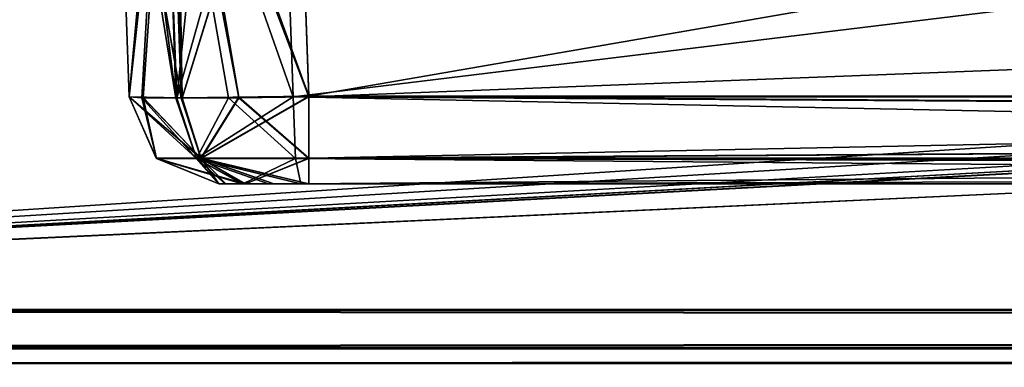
# Model space of a CAD drawing. Header units: millimetres. Extents: x -55 to 55, y -4 to 85.
# Tile 7 of 256: x -48.21 to -45.472, y -0.01 to 0.956. Entities that reach past the tile are written whole.
import ezdxf

# ---------------------------------------------------------------- set-up
doc = ezdxf.new("R2010")
doc.units = ezdxf.units.MM
doc.header["$LTSCALE"] = 74.742497
for name, color, linetype in [('2', 7, 'CONTINUOUS'), ('20', 7, 'CONTINUOUS'), ('22', 7, 'CONTINUOUS'), ('347', 7, 'CONTINUOUS'), ('348', 7, 'CONTINUOUS'), ('356', 7, 'CONTINUOUS'), ('357', 7, 'CONTINUOUS'), ('361', 7, 'CONTINUOUS'), ('362', 7, 'CONTINUOUS'), ('368', 7, 'CONTINUOUS'), ('369', 7, 'CONTINUOUS'), ('370', 7, 'CONTINUOUS'), ('371', 7, 'CONTINUOUS'), ('385', 7, 'CONTINUOUS'), ('386', 7, 'CONTINUOUS'), ('388', 7, 'CONTINUOUS'), ('391', 7, 'CONTINUOUS'), ('578', 7, 'CONTINUOUS'), ('579', 7, 'CONTINUOUS'), ('580', 7, 'CONTINUOUS'), ('583', 7, 'CONTINUOUS'), ('686', 7, 'CONTINUOUS'), ('687', 7, 'CONTINUOUS'), ('688', 7, 'CONTINUOUS'), ('689', 7, 'CONTINUOUS'), ('690', 7, 'CONTINUOUS'), ('720', 7, 'CONTINUOUS'), ('721', 7, 'CONTINUOUS'), ('722', 7, 'CONTINUOUS'), ('723', 7, 'CONTINUOUS'), ('724', 7, 'CONTINUOUS'), ('728', 7, 'CONTINUOUS'), ('729', 7, 'CONTINUOUS'), ('730', 7, 'CONTINUOUS'), ('731', 7, 'CONTINUOUS'), ('732', 7, 'CONTINUOUS'), ('736', 7, 'CONTINUOUS'), ('737', 7, 'CONTINUOUS'), ('738', 7, 'CONTINUOUS'), ('739', 7, 'CONTINUOUS'), ('740', 7, 'CONTINUOUS'), ('8025', 7, 'CONTINUOUS'), ('8028', 7, 'CONTINUOUS'), ('8030', 7, 'CONTINUOUS'), ('8091', 7, 'CONTINUOUS'), ('8093', 7, 'CONTINUOUS'), ('8515', 7, 'CONTINUOUS'), ('8519', 7, 'CONTINUOUS'), ('9165', 7, 'CONTINUOUS'), ('9166', 7, 'CONTINUOUS')]:
    doc.layers.add(name, color=color, linetype=linetype)

msp = doc.modelspace()

# ---------------------------------------------------------------- linework, layer by layer
at = {"layer": '2', "color": 213, "linetype": 'Continuous', "true_color": 0xdb7ad1}
for points in [[(-47.6562, 0.5, -25.0993), (-47.6365, 0.5, -25.002), (-47.6562, 0.5, -47.4063), (-47.6562, 0.5, -25.0993)], [(-47.6562, 0.5, -47.4063), (-47.6365, 0.5, -25.002), (-47.5838, 0.5, -47.5822), (-47.6562, 0.5, -47.4063)], [(-47.6562, 0.5, 47.4063), (-47.6365, 0.5, 47.5037), (-47.6562, 0.5, 25.0993), (-47.6562, 0.5, 47.4063)], [(-47.6562, 0.5, 25.0993), (-47.6365, 0.5, 47.5037), (-47.5837, 0.5, 24.9234), (-47.6562, 0.5, 25.0993)], [(-47.6387, 0.5, -9.47), (-47.5901, 0.5, -9.3924), (-47.6562, 0.5, -22.8507), (-47.6387, 0.5, -9.47)], [(-47.6562, 0.5, -22.8507), (-47.5901, 0.5, -9.3924), (-47.5837, 0.5, -23.0266), (-47.6562, 0.5, -22.8507)], [(-47.6562, 0.5, -9.5618), (-47.6387, 0.5, -9.47), (-47.6562, 0.5, -22.8507), (-47.6562, 0.5, -9.5618)], [(-47.6562, 0.5, 22.8507), (-47.6365, 0.5, 22.948), (-47.6562, 0.5, 9.5618), (-47.6562, 0.5, 22.8507)], [(-47.6562, 0.5, 9.5618), (-47.6365, 0.5, 22.948), (-47.5911, 0.5, 9.3936), (-47.6562, 0.5, 9.5618)], [(-47.6365, 0.5, -25.002), (-47.5822, 0.5, -24.9218), (-47.5838, 0.5, -47.5822), (-47.6365, 0.5, -25.002)], [(-47.6365, 0.5, 47.5037), (-47.5822, 0.5, 47.5838), (-47.5837, 0.5, 24.9234), (-47.6365, 0.5, 47.5037)], [(-47.6365, 0.5, 22.948), (-47.5822, 0.5, 23.0282), (-47.5911, 0.5, 9.3936), (-47.6365, 0.5, 22.948)], [(-47.5911, 0.5, 9.3936), (-47.5822, 0.5, 23.0282), (-47.518, 0.5, 9.3383), (-47.5911, 0.5, 9.3936)], [(-47.5901, 0.5, -9.3924), (-47.4281, 0.5, -9.3129), (-47.5837, 0.5, -23.0266), (-47.5901, 0.5, -9.3924)], [(-47.5838, 0.5, -47.5822), (-47.5822, 0.5, -24.9218), (-47.5037, 0.5, -47.6365), (-47.5838, 0.5, -47.5822)], [(-47.5837, 0.5, 24.9234), (-47.5822, 0.5, 47.5838), (-47.5035, 0.5, 24.8692), (-47.5837, 0.5, 24.9234)], [(-47.5837, 0.5, -23.0266), (-47.4281, 0.5, -9.3129), (-47.5035, 0.5, -23.0808), (-47.5837, 0.5, -23.0266)], [(-47.5822, 0.5, -24.9218), (-47.4063, 0.5, -24.8495), (-47.5037, 0.5, -47.6365), (-47.5822, 0.5, -24.9218)], [(-47.5822, 0.5, 47.5838), (-47.4063, 0.5, 47.6562), (-47.5035, 0.5, 24.8692), (-47.5822, 0.5, 47.5838)], [(-47.5822, 0.5, 23.0282), (-47.4063, 0.5, 23.1005), (-47.518, 0.5, 9.3383), (-47.5822, 0.5, 23.0282)], [(-47.518, 0.5, 9.3383), (-47.4063, 0.5, 23.1005), (-47.4281, 0.5, 9.3129), (-47.518, 0.5, 9.3383)], [(-47.5037, 0.5, -47.6365), (-47.4063, 0.5, -24.8495), (-47.4063, 0.5, -47.6562), (-47.5037, 0.5, -47.6365)], [(-47.5035, 0.5, 24.8692), (-47.4063, 0.5, 47.6562), (-47.4063, 0.5, 24.8495), (-47.5035, 0.5, 24.8692)], [(-47.5035, 0.5, -23.0808), (-47.4281, 0.5, -9.3129), (-47.4063, 0.5, -23.1005), (-47.5035, 0.5, -23.0808)], [(-47.4281, 0.5, -9.3129), (-39.0404, 0.5, -8.5791), (-47.4063, 0.5, -23.1005), (-47.4281, 0.5, -9.3129)], [(-47.4281, 0.5, 9.3129), (-47.4063, 0.5, 23.1005), (-39.0404, 0.5, 8.5791), (-47.4281, 0.5, 9.3129)], [(-38.516, 0.5, -38.5158), (-37.0659, 0.5, -39.4848), (-47.4063, 0.5, -47.6562), (-38.516, 0.5, -38.5158)], [(-39.4849, 0.5, -37.0657), (-38.516, 0.5, -38.5158), (-47.4063, 0.5, -47.6562), (-39.4849, 0.5, -37.0657)], [(-39.8251, 0.5, -35.3553), (-39.4849, 0.5, -37.0657), (-47.4063, 0.5, -47.6562), (-39.8251, 0.5, -35.3553)], [(-39.4849, 0.5, -33.645), (-39.8251, 0.5, -35.3553), (-47.4063, 0.5, -47.6562), (-39.4849, 0.5, -33.645)], [(-38.516, 0.5, -32.1949), (-39.4849, 0.5, -33.645), (-47.4063, 0.5, -24.8495), (-38.516, 0.5, -32.1949)], [(-47.4063, 0.5, -24.8495), (-39.4849, 0.5, -33.645), (-47.4063, 0.5, -47.6562), (-47.4063, 0.5, -24.8495)], [(-37.0659, 0.5, -31.2259), (-38.516, 0.5, -32.1949), (-47.4063, 0.5, -24.8495), (-37.0659, 0.5, -31.2259)], [(-21.1244, 0.5, -24.8495), (-37.0659, 0.5, -31.2259), (-47.4063, 0.5, -24.8495), (-21.1244, 0.5, -24.8495)], [(-35.3553, 0.5, -39.8251), (-33.6448, 0.5, -39.4848), (-47.4063, 0.5, -47.6562), (-35.3553, 0.5, -39.8251)], [(-33.6448, 0.5, -39.4848), (-21.1243, 0.5, -47.6562), (-47.4063, 0.5, -47.6562), (-33.6448, 0.5, -39.4848)], [(-37.0659, 0.5, -39.4848), (-35.3553, 0.5, -39.8251), (-47.4063, 0.5, -47.6562), (-37.0659, 0.5, -39.4848)], [(-47.4063, 0.5, 47.6562), (-21.1243, 0.5, 47.6562), (-47.4063, 0.5, 24.8495), (-47.4063, 0.5, 47.6562)], [(-47.4063, 0.5, 24.8495), (-21.1243, 0.5, 47.6562), (-21.1244, 0.5, 24.8495), (-47.4063, 0.5, 24.8495)], [(-38.7684, 0.5, -8.5018), (-38.5504, 0.5, -8.3359), (-47.4063, 0.5, -23.1005), (-38.7684, 0.5, -8.5018)], [(-47.4063, 0.5, -23.1005), (-38.5504, 0.5, -8.3359), (-21.1244, 0.5, -23.1005), (-47.4063, 0.5, -23.1005)], [(-39.0404, 0.5, -8.5791), (-38.7684, 0.5, -8.5018), (-47.4063, 0.5, -23.1005), (-39.0404, 0.5, -8.5791)], [(-47.4063, 0.5, 23.1005), (-21.1244, 0.5, 23.1005), (-39.0404, 0.5, 8.5791), (-47.4063, 0.5, 23.1005)]]:
    msp.add_3dface(points, dxfattribs=at)
at = {"layer": '20', "color": 213, "linetype": 'Continuous', "true_color": 0xdb7ad1}
for points in [[(-50.9201, 18.8461, 51.9198), (-50.3474, -3.0262, 51.347), (-6.3066, 18.8461, 51.9198), (-50.9201, 18.8461, 51.9198)], [(-6.3066, 18.8461, 51.9198), (-50.3474, -3.0262, 51.347), (-6.2909, 1.6954, 51.4707), (-6.3066, 18.8461, 51.9198)], [(-6.2909, 1.6954, 51.4707), (-50.3474, -3.0262, 51.347), (-5.9978, 0.9895, 51.4522), (-6.2909, 1.6954, 51.4707)], [(-5.9978, 0.9895, 51.4522), (-50.3474, -3.0262, 51.347), (-5.2906, 0.6969, 51.4445), (-5.9978, 0.9895, 51.4522)], [(-50.3474, -3.0262, 51.347), (50.3474, -3.0262, 51.347), (-5.2906, 0.6969, 51.4445), (-50.3474, -3.0262, 51.347)]]:
    msp.add_3dface(points, dxfattribs=at)
at = {"layer": '22', "color": 213, "linetype": 'Continuous', "true_color": 0xdb7ad1}
for points in [[(-50.3474, -3.0262, -51.347), (-50.9201, 18.8461, -51.9198), (-6.3066, 18.8461, -51.9198), (-50.3474, -3.0262, -51.347)], [(-6.2909, 1.6954, -51.4707), (-50.3474, -3.0262, -51.347), (-6.3066, 18.8461, -51.9198), (-6.2909, 1.6954, -51.4707)], [(-5.9977, 0.9894, -51.4522), (-50.3474, -3.0262, -51.347), (-6.2909, 1.6954, -51.4707), (-5.9977, 0.9894, -51.4522)], [(-5.2906, 0.6969, -51.4445), (-50.3474, -3.0262, -51.347), (-5.9977, 0.9894, -51.4522), (-5.2906, 0.6969, -51.4445)], [(5.2906, 0.6969, -51.4445), (-50.3474, -3.0262, -51.347), (-5.2906, 0.6969, -51.4445), (5.2906, 0.6969, -51.4445)], [(50.3474, -3.0262, -51.347), (-50.3474, -3.0262, -51.347), (5.2906, 0.6969, -51.4445), (50.3474, -3.0262, -51.347)]]:
    msp.add_3dface(points, dxfattribs=at)
at = {"layer": '347', "color": 213, "linetype": 'Continuous', "true_color": 0xdb7ad1}
for points in [[(-47.906, 0.7413, -25.0993), (-47.906, 0.7413, -47.4063), (-47.9416, 1.7587, -25.0727), (-47.906, 0.7413, -25.0993)], [(-47.906, 0.7413, -47.4063), (-47.9416, 1.7587, -47.4419), (-47.9416, 1.7587, -25.0727), (-47.906, 0.7413, -47.4063)], [(-47.906, 0.7413, -22.8507), (-47.9416, 1.7587, -22.8773), (-47.9416, 1.7587, -9.5293), (-47.906, 0.7413, -22.8507)], [(-47.906, 0.7413, -9.5618), (-47.906, 0.7413, -22.8507), (-47.9416, 1.7587, -9.5293), (-47.906, 0.7413, -9.5618)]]:
    msp.add_3dface(points, dxfattribs=at)
at = {"layer": '348', "color": 213, "linetype": 'Continuous', "true_color": 0xdb7ad1}
for points in [[(-47.4063, 0.7413, -47.906), (-21.1243, 0.7413, -47.906), (-47.4419, 1.7587, -47.9416), (-47.4063, 0.7413, -47.906)], [(-21.1243, 0.7413, -47.906), (-21.0977, 1.7587, -47.9416), (-47.4419, 1.7587, -47.9416), (-21.1243, 0.7413, -47.906)]]:
    msp.add_3dface(points, dxfattribs=at)
at = {"layer": '356', "color": 213, "linetype": 'Continuous', "true_color": 0xdb7ad1}
for points in [[(-47.4063, 0.7413, 47.906), (-47.4419, 1.7587, 47.9416), (-21.0977, 1.7587, 47.9416), (-47.4063, 0.7413, 47.906)], [(-21.1243, 0.7413, 47.906), (-47.4063, 0.7413, 47.906), (-21.0977, 1.7587, 47.9416), (-21.1243, 0.7413, 47.906)]]:
    msp.add_3dface(points, dxfattribs=at)
at = {"layer": '357', "color": 213, "linetype": 'Continuous', "true_color": 0xdb7ad1}
for points in [[(-47.906, 0.7413, 22.8507), (-47.906, 0.7413, 9.5618), (-47.9416, 1.7587, 22.8773), (-47.906, 0.7413, 22.8507)], [(-47.906, 0.7413, 47.4063), (-47.906, 0.7413, 25.0993), (-47.9416, 1.7587, 47.4419), (-47.906, 0.7413, 47.4063)], [(-47.906, 0.7413, 9.5618), (-47.9416, 1.7587, 9.5293), (-47.9416, 1.7587, 22.8773), (-47.906, 0.7413, 9.5618)], [(-47.906, 0.7413, 25.0993), (-47.9416, 1.7587, 25.0727), (-47.9416, 1.7587, 47.4419), (-47.906, 0.7413, 25.0993)]]:
    msp.add_3dface(points, dxfattribs=at)
at = {"layer": '361', "color": 213, "linetype": 'Continuous', "true_color": 0xdb7ad1}
for points in [[(-47.4499, 0.7413, -9.064), (-47.4854, 1.7587, -9.0315), (-39.0977, 1.7587, -8.2976), (-47.4499, 0.7413, -9.064)], [(-39.0622, 0.7413, -8.3302), (-47.4499, 0.7413, -9.064), (-39.0977, 1.7587, -8.2976), (-39.0622, 0.7413, -8.3302)]]:
    msp.add_3dface(points, dxfattribs=at)
at = {"layer": '362', "color": 213, "linetype": 'Continuous', "true_color": 0xdb7ad1}
for points in [[(-47.4499, 0.7413, 9.064), (-39.0977, 1.7587, 8.2976), (-47.4854, 1.7587, 9.0315), (-47.4499, 0.7413, 9.064)], [(-39.0622, 0.7413, 8.3302), (-39.0977, 1.7587, 8.2976), (-47.4499, 0.7413, 9.064), (-39.0622, 0.7413, 8.3302)]]:
    msp.add_3dface(points, dxfattribs=at)
at = {"layer": '368', "color": 213, "linetype": 'Continuous', "true_color": 0xdb7ad1}
for points in [[(-48.5654, 5.3052, 24.4801), (-47.4993, 1.9453, 24.5681), (-21.1244, 0.7435, 24.5996), (-48.5654, 5.3052, 24.4801)], [(-21.0049, 5.3052, 24.4801), (-48.5654, 5.3052, 24.4801), (-21.1244, 0.7435, 24.5996), (-21.0049, 5.3052, 24.4801)], [(-47.4993, 1.9453, 24.5681), (-47.4419, 1.7631, 24.5729), (-21.1244, 0.7435, 24.5996), (-47.4993, 1.9453, 24.5681)], [(-21.1244, 0.7435, 24.5996), (-47.4419, 1.7631, 24.5729), (-47.4063, 0.7435, 24.5996), (-21.1244, 0.7435, 24.5996)]]:
    msp.add_3dface(points, dxfattribs=at)
at = {"layer": '369', "color": 213, "linetype": 'Continuous', "true_color": 0xdb7ad1}
for points in [[(-47.4063, 0.7435, 23.3504), (-47.4419, 1.7631, 23.3771), (-21.0049, 5.3052, 23.4699), (-47.4063, 0.7435, 23.3504)], [(-21.1244, 0.7435, 23.3504), (-47.4063, 0.7435, 23.3504), (-21.0049, 5.3052, 23.4699), (-21.1244, 0.7435, 23.3504)]]:
    msp.add_3dface(points, dxfattribs=at)
at = {"layer": '370', "color": 213, "linetype": 'Continuous', "true_color": 0xdb7ad1}
for points in [[(-48.5654, 5.3052, -23.4699), (-47.4993, 1.9453, -23.3819), (-21.1244, 0.7435, -23.3504), (-48.5654, 5.3052, -23.4699)], [(-21.0049, 5.3052, -23.4699), (-48.5654, 5.3052, -23.4699), (-21.1244, 0.7435, -23.3504), (-21.0049, 5.3052, -23.4699)], [(-47.4993, 1.9453, -23.3819), (-47.4419, 1.7631, -23.3771), (-21.1244, 0.7435, -23.3504), (-47.4993, 1.9453, -23.3819)], [(-21.1244, 0.7435, -23.3504), (-47.4419, 1.7631, -23.3771), (-47.4063, 0.7435, -23.3504), (-21.1244, 0.7435, -23.3504)]]:
    msp.add_3dface(points, dxfattribs=at)
at = {"layer": '371', "color": 213, "linetype": 'Continuous', "true_color": 0xdb7ad1}
for points in [[(-47.4063, 0.7435, -24.5996), (-47.4419, 1.7631, -24.5729), (-21.0049, 5.3052, -24.4801), (-47.4063, 0.7435, -24.5996)], [(-21.1244, 0.7435, -24.5996), (-47.4063, 0.7435, -24.5996), (-21.0049, 5.3052, -24.4801), (-21.1244, 0.7435, -24.5996)]]:
    msp.add_3dface(points, dxfattribs=at)
at = {"layer": '385', "color": 213, "linetype": 'Continuous', "true_color": 0xdb7ad1}
for points in [[(-47.906, 0.7413, 22.8507), (-47.9416, 1.7587, 22.8773), (-47.7951, 1.7546, 23.2306), (-47.906, 0.7413, 22.8507)], [(-47.8665, 0.7394, 23.0453), (-47.906, 0.7413, 22.8507), (-47.7951, 1.7546, 23.2306), (-47.8665, 0.7394, 23.0453)], [(-47.758, 0.7392, 23.2056), (-47.8665, 0.7394, 23.0453), (-47.7951, 1.7546, 23.2306), (-47.758, 0.7392, 23.2056)], [(-47.7752, 1.7548, 23.2494), (-47.758, 0.7392, 23.2056), (-47.7951, 1.7546, 23.2306), (-47.7752, 1.7548, 23.2494)], [(-47.4419, 1.7631, 23.3771), (-47.758, 0.7392, 23.2056), (-47.7752, 1.7548, 23.2494), (-47.4419, 1.7631, 23.3771)], [(-47.4419, 1.7631, 23.3771), (-47.4063, 0.7435, 23.3504), (-47.758, 0.7392, 23.2056), (-47.4419, 1.7631, 23.3771)]]:
    msp.add_3dface(points, dxfattribs=at)
at = {"layer": '386', "color": 213, "linetype": 'Continuous', "true_color": 0xdb7ad1}
for points in [[(-47.9416, 1.7587, 25.0727), (-47.906, 0.7413, 25.0993), (-47.761, 0.7392, 24.7475), (-47.9416, 1.7587, 25.0727)], [(-47.7951, 1.7546, 24.7194), (-47.9416, 1.7587, 25.0727), (-47.761, 0.7392, 24.7475), (-47.7951, 1.7546, 24.7194)], [(-47.7752, 1.7548, 24.7006), (-47.7951, 1.7546, 24.7194), (-47.6007, 0.7406, 24.639), (-47.7752, 1.7548, 24.7006)], [(-47.6007, 0.7406, 24.639), (-47.7951, 1.7546, 24.7194), (-47.761, 0.7392, 24.7475), (-47.6007, 0.7406, 24.639)], [(-47.4063, 0.7435, 24.5996), (-47.4419, 1.7631, 24.5729), (-47.7752, 1.7548, 24.7006), (-47.4063, 0.7435, 24.5996)], [(-47.4063, 0.7435, 24.5996), (-47.7752, 1.7548, 24.7006), (-47.6007, 0.7406, 24.639), (-47.4063, 0.7435, 24.5996)]]:
    msp.add_3dface(points, dxfattribs=at)
at = {"layer": '388', "color": 213, "linetype": 'Continuous', "true_color": 0xdb7ad1}
for points in [[(-47.7951, 1.7546, -23.2306), (-47.9416, 1.7587, -22.8773), (-47.761, 0.7392, -23.2025), (-47.7951, 1.7546, -23.2306)], [(-47.9416, 1.7587, -22.8773), (-47.906, 0.7413, -22.8507), (-47.761, 0.7392, -23.2025), (-47.9416, 1.7587, -22.8773)], [(-47.7752, 1.7548, -23.2494), (-47.7951, 1.7546, -23.2306), (-47.6007, 0.7406, -23.311), (-47.7752, 1.7548, -23.2494)], [(-47.6007, 0.7406, -23.311), (-47.7951, 1.7546, -23.2306), (-47.761, 0.7392, -23.2025), (-47.6007, 0.7406, -23.311)], [(-47.4063, 0.7435, -23.3504), (-47.4419, 1.7631, -23.3771), (-47.7752, 1.7548, -23.2494), (-47.4063, 0.7435, -23.3504)], [(-47.4063, 0.7435, -23.3504), (-47.7752, 1.7548, -23.2494), (-47.6007, 0.7406, -23.311), (-47.4063, 0.7435, -23.3504)]]:
    msp.add_3dface(points, dxfattribs=at)
at = {"layer": '391', "color": 213, "linetype": 'Continuous', "true_color": 0xdb7ad1}
for points in [[(-47.906, 0.7413, -25.0993), (-47.9416, 1.7587, -25.0727), (-47.7951, 1.7546, -24.7194), (-47.906, 0.7413, -25.0993)], [(-47.8665, 0.7394, -24.9047), (-47.906, 0.7413, -25.0993), (-47.7951, 1.7546, -24.7194), (-47.8665, 0.7394, -24.9047)], [(-47.758, 0.7392, -24.7444), (-47.8665, 0.7394, -24.9047), (-47.7951, 1.7546, -24.7194), (-47.758, 0.7392, -24.7444)], [(-47.7752, 1.7548, -24.7006), (-47.758, 0.7392, -24.7444), (-47.7951, 1.7546, -24.7194), (-47.7752, 1.7548, -24.7006)], [(-47.4419, 1.7631, -24.5729), (-47.758, 0.7392, -24.7444), (-47.7752, 1.7548, -24.7006), (-47.4419, 1.7631, -24.5729)], [(-47.4419, 1.7631, -24.5729), (-47.4063, 0.7435, -24.5996), (-47.758, 0.7392, -24.7444), (-47.4419, 1.7631, -24.5729)]]:
    msp.add_3dface(points, dxfattribs=at)
at = {"layer": '578', "color": 213, "linetype": 'Continuous', "true_color": 0xdb7ad1}
for points in [[(-47.906, 0.7413, 47.4063), (-47.9416, 1.7587, 47.4419), (-47.7958, 1.7623, 47.795), (-47.906, 0.7413, 47.4063)], [(-47.8665, 0.7386, 47.601), (-47.906, 0.7413, 47.4063), (-47.7958, 1.7623, 47.795), (-47.8665, 0.7386, 47.601)], [(-47.758, 0.7377, 47.7612), (-47.8665, 0.7386, 47.601), (-47.7958, 1.7623, 47.795), (-47.758, 0.7377, 47.7612)], [(-47.4419, 1.7587, 47.9416), (-47.758, 0.7377, 47.7612), (-47.7958, 1.7623, 47.795), (-47.4419, 1.7587, 47.9416)], [(-47.4419, 1.7587, 47.9416), (-47.4063, 0.7413, 47.906), (-47.758, 0.7377, 47.7612), (-47.4419, 1.7587, 47.9416)]]:
    msp.add_3dface(points, dxfattribs=at)
at = {"layer": '579', "color": 213, "linetype": 'Continuous', "true_color": 0xdb7ad1}
for points in [[(-47.9416, 1.7587, 9.5293), (-47.7757, 0.7382, 9.2254), (-47.9059, 1.7611, 9.3435), (-47.9416, 1.7587, 9.5293)], [(-47.9416, 1.7587, 9.5293), (-47.906, 0.7413, 9.5618), (-47.7757, 0.7382, 9.2254), (-47.9416, 1.7587, 9.5293)], [(-47.9059, 1.7611, 9.3435), (-47.7757, 0.7382, 9.2254), (-47.8084, 1.7618, 9.1894), (-47.9059, 1.7611, 9.3435)], [(-47.6296, 0.739, 9.1149), (-47.4499, 0.7413, 9.064), (-47.8084, 1.7618, 9.1894), (-47.6296, 0.739, 9.1149)], [(-47.4499, 0.7413, 9.064), (-47.4854, 1.7587, 9.0315), (-47.8084, 1.7618, 9.1894), (-47.4499, 0.7413, 9.064)], [(-47.7757, 0.7382, 9.2254), (-47.6296, 0.739, 9.1149), (-47.8084, 1.7618, 9.1894), (-47.7757, 0.7382, 9.2254)]]:
    msp.add_3dface(points, dxfattribs=at)
at = {"layer": '580', "color": 213, "linetype": 'Continuous', "true_color": 0xdb7ad1}
for points in [[(-47.906, 0.7413, -9.5618), (-47.9416, 1.7587, -9.5293), (-47.8124, 1.7618, -9.1937), (-47.906, 0.7413, -9.5618)], [(-47.871, 0.739, -9.3783), (-47.906, 0.7413, -9.5618), (-47.8124, 1.7618, -9.1937), (-47.871, 0.739, -9.3783)], [(-47.7736, 0.7382, -9.2232), (-47.871, 0.739, -9.3783), (-47.8124, 1.7618, -9.1937), (-47.7736, 0.7382, -9.2232)], [(-47.6673, 1.7611, -9.0832), (-47.7736, 0.7382, -9.2232), (-47.8124, 1.7618, -9.1937), (-47.6673, 1.7611, -9.0832)], [(-47.4854, 1.7587, -9.0315), (-47.7736, 0.7382, -9.2232), (-47.6673, 1.7611, -9.0832), (-47.4854, 1.7587, -9.0315)], [(-47.4854, 1.7587, -9.0315), (-47.4499, 0.7413, -9.064), (-47.7736, 0.7382, -9.2232), (-47.4854, 1.7587, -9.0315)]]:
    msp.add_3dface(points, dxfattribs=at)
at = {"layer": '583', "color": 213, "linetype": 'Continuous', "true_color": 0xdb7ad1}
for points in [[(-47.9416, 1.7587, -47.4419), (-47.7612, 0.7377, -47.758), (-47.795, 1.7623, -47.7958), (-47.9416, 1.7587, -47.4419)], [(-47.9416, 1.7587, -47.4419), (-47.906, 0.7413, -47.4063), (-47.7612, 0.7377, -47.758), (-47.9416, 1.7587, -47.4419)], [(-47.7612, 0.7377, -47.758), (-47.601, 0.7386, -47.8665), (-47.795, 1.7623, -47.7958), (-47.7612, 0.7377, -47.758)], [(-47.4063, 0.7413, -47.906), (-47.4419, 1.7587, -47.9416), (-47.795, 1.7623, -47.7958), (-47.4063, 0.7413, -47.906)], [(-47.601, 0.7386, -47.8665), (-47.4063, 0.7413, -47.906), (-47.795, 1.7623, -47.7958), (-47.601, 0.7386, -47.8665)]]:
    msp.add_3dface(points, dxfattribs=at)
at = {"layer": '686', "color": 213, "linetype": 'Continuous', "true_color": 0xdb7ad1}
for points in [[(-21.1243, 0.5709, -47.8306), (-21.1243, 0.7413, -47.906), (-47.4063, 0.5702, -47.8299), (-21.1243, 0.5709, -47.8306)], [(-21.1243, 0.7413, -47.906), (-47.4063, 0.7413, -47.906), (-47.4063, 0.5702, -47.8299), (-21.1243, 0.7413, -47.906)], [(-47.4063, 0.5, -47.6562), (-21.1243, 0.5709, -47.8306), (-47.4063, 0.5702, -47.8299), (-47.4063, 0.5, -47.6562)], [(-47.4063, 0.5, -47.6562), (-21.1243, 0.5, -47.6562), (-21.1243, 0.5709, -47.8306), (-47.4063, 0.5, -47.6562)]]:
    msp.add_3dface(points, dxfattribs=at)
at = {"layer": '687', "color": 213, "linetype": 'Continuous', "true_color": 0xdb7ad1}
for points in [[(-47.7612, 0.7377, -47.758), (-47.906, 0.7413, -47.4063), (-47.7058, 0.5702, -47.7058), (-47.7612, 0.7377, -47.758)], [(-47.906, 0.7413, -47.4063), (-47.8299, 0.5702, -47.4063), (-47.7058, 0.5702, -47.7058), (-47.906, 0.7413, -47.4063)], [(-47.4063, 0.7413, -47.906), (-47.601, 0.7386, -47.8665), (-47.4063, 0.5702, -47.8299), (-47.4063, 0.7413, -47.906)], [(-47.601, 0.7386, -47.8665), (-47.7612, 0.7377, -47.758), (-47.7058, 0.5702, -47.7058), (-47.601, 0.7386, -47.8665)], [(-47.601, 0.7386, -47.8665), (-47.7058, 0.5702, -47.7058), (-47.4063, 0.5702, -47.8299), (-47.601, 0.7386, -47.8665)], [(-47.6562, 0.5, -47.4063), (-47.5838, 0.5, -47.5822), (-47.8299, 0.5702, -47.4063), (-47.6562, 0.5, -47.4063)], [(-47.8299, 0.5702, -47.4063), (-47.5838, 0.5, -47.5822), (-47.7058, 0.5702, -47.7058), (-47.8299, 0.5702, -47.4063)], [(-47.5838, 0.5, -47.5822), (-47.5037, 0.5, -47.6365), (-47.7058, 0.5702, -47.7058), (-47.5838, 0.5, -47.5822)], [(-47.5037, 0.5, -47.6365), (-47.4063, 0.5, -47.6562), (-47.7058, 0.5702, -47.7058), (-47.5037, 0.5, -47.6365)], [(-47.7058, 0.5702, -47.7058), (-47.4063, 0.5, -47.6562), (-47.4063, 0.5702, -47.8299), (-47.7058, 0.5702, -47.7058)]]:
    msp.add_3dface(points, dxfattribs=at)
at = {"layer": '688', "color": 213, "linetype": 'Continuous', "true_color": 0xdb7ad1}
for points in [[(-47.906, 0.7413, -47.4063), (-47.8306, 0.5709, -25.0993), (-47.8299, 0.5702, -47.4063), (-47.906, 0.7413, -47.4063)], [(-47.906, 0.7413, -47.4063), (-47.906, 0.7413, -25.0993), (-47.8306, 0.5709, -25.0993), (-47.906, 0.7413, -47.4063)], [(-47.8306, 0.5709, -25.0993), (-47.6562, 0.5, -25.0993), (-47.8299, 0.5702, -47.4063), (-47.8306, 0.5709, -25.0993)], [(-47.6562, 0.5, -25.0993), (-47.6562, 0.5, -47.4063), (-47.8299, 0.5702, -47.4063), (-47.6562, 0.5, -25.0993)]]:
    msp.add_3dface(points, dxfattribs=at)
at = {"layer": '689', "color": 213, "linetype": 'Continuous', "true_color": 0xdb7ad1}
for points in [[(-47.906, 0.7413, -25.0993), (-47.8665, 0.7394, -24.9047), (-47.8306, 0.5709, -25.0993), (-47.906, 0.7413, -25.0993)], [(-47.758, 0.7392, -24.7444), (-47.4063, 0.7435, -24.5996), (-47.7063, 0.5709, -24.7993), (-47.758, 0.7392, -24.7444)], [(-47.4063, 0.7435, -24.5996), (-47.4063, 0.5709, -24.675), (-47.7063, 0.5709, -24.7993), (-47.4063, 0.7435, -24.5996)], [(-47.8665, 0.7394, -24.9047), (-47.758, 0.7392, -24.7444), (-47.7063, 0.5709, -24.7993), (-47.8665, 0.7394, -24.9047)], [(-47.8665, 0.7394, -24.9047), (-47.7063, 0.5709, -24.7993), (-47.8306, 0.5709, -25.0993), (-47.8665, 0.7394, -24.9047)], [(-47.7063, 0.5709, -24.7993), (-47.6562, 0.5, -25.0993), (-47.8306, 0.5709, -25.0993), (-47.7063, 0.5709, -24.7993)], [(-47.6365, 0.5, -25.002), (-47.6562, 0.5, -25.0993), (-47.7063, 0.5709, -24.7993), (-47.6365, 0.5, -25.002)], [(-47.4063, 0.5709, -24.675), (-47.5822, 0.5, -24.9218), (-47.7063, 0.5709, -24.7993), (-47.4063, 0.5709, -24.675)], [(-47.5822, 0.5, -24.9218), (-47.6365, 0.5, -25.002), (-47.7063, 0.5709, -24.7993), (-47.5822, 0.5, -24.9218)], [(-47.4063, 0.5, -24.8495), (-47.5822, 0.5, -24.9218), (-47.4063, 0.5709, -24.675), (-47.4063, 0.5, -24.8495)]]:
    msp.add_3dface(points, dxfattribs=at)
at = {"layer": '690', "color": 213, "linetype": 'Continuous', "true_color": 0xdb7ad1}
for points in [[(-47.4063, 0.7435, -24.5996), (-21.1244, 0.7435, -24.5996), (-21.1244, 0.5709, -24.675), (-47.4063, 0.7435, -24.5996)], [(-47.4063, 0.7435, -24.5996), (-21.1244, 0.5709, -24.675), (-47.4063, 0.5709, -24.675), (-47.4063, 0.7435, -24.5996)], [(-21.1244, 0.5, -24.8495), (-47.4063, 0.5, -24.8495), (-47.4063, 0.5709, -24.675), (-21.1244, 0.5, -24.8495)], [(-21.1244, 0.5709, -24.675), (-21.1244, 0.5, -24.8495), (-47.4063, 0.5709, -24.675), (-21.1244, 0.5709, -24.675)]]:
    msp.add_3dface(points, dxfattribs=at)
at = {"layer": '720', "color": 213, "linetype": 'Continuous', "true_color": 0xdb7ad1}
for points in [[(-21.1244, 0.7435, 24.5996), (-47.4063, 0.5709, 24.675), (-21.1244, 0.5709, 24.675), (-21.1244, 0.7435, 24.5996)], [(-21.1244, 0.7435, 24.5996), (-47.4063, 0.7435, 24.5996), (-47.4063, 0.5709, 24.675), (-21.1244, 0.7435, 24.5996)], [(-47.4063, 0.5, 24.8495), (-21.1244, 0.5, 24.8495), (-21.1244, 0.5709, 24.675), (-47.4063, 0.5, 24.8495)], [(-47.4063, 0.5709, 24.675), (-47.4063, 0.5, 24.8495), (-21.1244, 0.5709, 24.675), (-47.4063, 0.5709, 24.675)]]:
    msp.add_3dface(points, dxfattribs=at)
at = {"layer": '721', "color": 213, "linetype": 'Continuous', "true_color": 0xdb7ad1}
for points in [[(-47.761, 0.7392, 24.7475), (-47.906, 0.7413, 25.0993), (-47.7063, 0.5709, 24.7993), (-47.761, 0.7392, 24.7475)], [(-47.906, 0.7413, 25.0993), (-47.8306, 0.5709, 25.0993), (-47.7063, 0.5709, 24.7993), (-47.906, 0.7413, 25.0993)], [(-47.6007, 0.7406, 24.639), (-47.761, 0.7392, 24.7475), (-47.7063, 0.5709, 24.7993), (-47.6007, 0.7406, 24.639)], [(-47.6007, 0.7406, 24.639), (-47.7063, 0.5709, 24.7993), (-47.4063, 0.5709, 24.675), (-47.6007, 0.7406, 24.639)], [(-47.4063, 0.7435, 24.5996), (-47.6007, 0.7406, 24.639), (-47.4063, 0.5709, 24.675), (-47.4063, 0.7435, 24.5996)], [(-47.6562, 0.5, 25.0993), (-47.5837, 0.5, 24.9234), (-47.8306, 0.5709, 25.0993), (-47.6562, 0.5, 25.0993)], [(-47.8306, 0.5709, 25.0993), (-47.5837, 0.5, 24.9234), (-47.7063, 0.5709, 24.7993), (-47.8306, 0.5709, 25.0993)], [(-47.5837, 0.5, 24.9234), (-47.5035, 0.5, 24.8692), (-47.7063, 0.5709, 24.7993), (-47.5837, 0.5, 24.9234)], [(-47.5035, 0.5, 24.8692), (-47.4063, 0.5, 24.8495), (-47.7063, 0.5709, 24.7993), (-47.5035, 0.5, 24.8692)], [(-47.7063, 0.5709, 24.7993), (-47.4063, 0.5, 24.8495), (-47.4063, 0.5709, 24.675), (-47.7063, 0.5709, 24.7993)]]:
    msp.add_3dface(points, dxfattribs=at)
at = {"layer": '722', "color": 213, "linetype": 'Continuous', "true_color": 0xdb7ad1}
for points in [[(-47.906, 0.7413, 25.0993), (-47.8299, 0.5702, 47.4063), (-47.8306, 0.5709, 25.0993), (-47.906, 0.7413, 25.0993)], [(-47.906, 0.7413, 25.0993), (-47.906, 0.7413, 47.4063), (-47.8299, 0.5702, 47.4063), (-47.906, 0.7413, 25.0993)], [(-47.8299, 0.5702, 47.4063), (-47.6562, 0.5, 47.4063), (-47.8306, 0.5709, 25.0993), (-47.8299, 0.5702, 47.4063)], [(-47.6562, 0.5, 47.4063), (-47.6562, 0.5, 25.0993), (-47.8306, 0.5709, 25.0993), (-47.6562, 0.5, 47.4063)]]:
    msp.add_3dface(points, dxfattribs=at)
at = {"layer": '723', "color": 213, "linetype": 'Continuous', "true_color": 0xdb7ad1}
for points in [[(-47.906, 0.7413, 47.4063), (-47.8665, 0.7386, 47.601), (-47.8299, 0.5702, 47.4063), (-47.906, 0.7413, 47.4063)], [(-47.758, 0.7377, 47.7612), (-47.4063, 0.7413, 47.906), (-47.7058, 0.5702, 47.7058), (-47.758, 0.7377, 47.7612)], [(-47.4063, 0.7413, 47.906), (-47.4063, 0.5702, 47.8299), (-47.7058, 0.5702, 47.7058), (-47.4063, 0.7413, 47.906)], [(-47.8665, 0.7386, 47.601), (-47.758, 0.7377, 47.7612), (-47.7058, 0.5702, 47.7058), (-47.8665, 0.7386, 47.601)], [(-47.8665, 0.7386, 47.601), (-47.7058, 0.5702, 47.7058), (-47.8299, 0.5702, 47.4063), (-47.8665, 0.7386, 47.601)], [(-47.7058, 0.5702, 47.7058), (-47.6562, 0.5, 47.4063), (-47.8299, 0.5702, 47.4063), (-47.7058, 0.5702, 47.7058)], [(-47.5822, 0.5, 47.5838), (-47.6365, 0.5, 47.5037), (-47.7058, 0.5702, 47.7058), (-47.5822, 0.5, 47.5838)], [(-47.6365, 0.5, 47.5037), (-47.6562, 0.5, 47.4063), (-47.7058, 0.5702, 47.7058), (-47.6365, 0.5, 47.5037)], [(-47.4063, 0.5702, 47.8299), (-47.5822, 0.5, 47.5838), (-47.7058, 0.5702, 47.7058), (-47.4063, 0.5702, 47.8299)], [(-47.4063, 0.5, 47.6562), (-47.5822, 0.5, 47.5838), (-47.4063, 0.5702, 47.8299), (-47.4063, 0.5, 47.6562)]]:
    msp.add_3dface(points, dxfattribs=at)
at = {"layer": '724', "color": 213, "linetype": 'Continuous', "true_color": 0xdb7ad1}
for points in [[(-47.4063, 0.7413, 47.906), (-21.1243, 0.7413, 47.906), (-21.1243, 0.5709, 47.8306), (-47.4063, 0.7413, 47.906)], [(-47.4063, 0.7413, 47.906), (-21.1243, 0.5709, 47.8306), (-47.4063, 0.5702, 47.8299), (-47.4063, 0.7413, 47.906)], [(-21.1243, 0.5709, 47.8306), (-21.1243, 0.5, 47.6562), (-47.4063, 0.5702, 47.8299), (-21.1243, 0.5709, 47.8306)], [(-21.1243, 0.5, 47.6562), (-47.4063, 0.5, 47.6562), (-47.4063, 0.5702, 47.8299), (-21.1243, 0.5, 47.6562)]]:
    msp.add_3dface(points, dxfattribs=at)
at = {"layer": '728', "color": 213, "linetype": 'Continuous', "true_color": 0xdb7ad1}
for points in [[(-21.1244, 0.7435, -23.3504), (-47.4063, 0.7435, -23.3504), (-47.4063, 0.5709, -23.275), (-21.1244, 0.7435, -23.3504)], [(-21.1244, 0.7435, -23.3504), (-47.4063, 0.5709, -23.275), (-21.1244, 0.5709, -23.275), (-21.1244, 0.7435, -23.3504)], [(-47.4063, 0.5, -23.1005), (-21.1244, 0.5, -23.1005), (-21.1244, 0.5709, -23.275), (-47.4063, 0.5, -23.1005)], [(-47.4063, 0.5709, -23.275), (-47.4063, 0.5, -23.1005), (-21.1244, 0.5709, -23.275), (-47.4063, 0.5709, -23.275)]]:
    msp.add_3dface(points, dxfattribs=at)
at = {"layer": '729', "color": 213, "linetype": 'Continuous', "true_color": 0xdb7ad1}
for points in [[(-47.761, 0.7392, -23.2025), (-47.906, 0.7413, -22.8507), (-47.7063, 0.5709, -23.1507), (-47.761, 0.7392, -23.2025)], [(-47.906, 0.7413, -22.8507), (-47.8306, 0.5709, -22.8507), (-47.7063, 0.5709, -23.1507), (-47.906, 0.7413, -22.8507)], [(-47.6007, 0.7406, -23.311), (-47.761, 0.7392, -23.2025), (-47.7063, 0.5709, -23.1507), (-47.6007, 0.7406, -23.311)], [(-47.6007, 0.7406, -23.311), (-47.7063, 0.5709, -23.1507), (-47.4063, 0.5709, -23.275), (-47.6007, 0.7406, -23.311)], [(-47.4063, 0.7435, -23.3504), (-47.6007, 0.7406, -23.311), (-47.4063, 0.5709, -23.275), (-47.4063, 0.7435, -23.3504)], [(-47.8306, 0.5709, -22.8507), (-47.5837, 0.5, -23.0266), (-47.7063, 0.5709, -23.1507), (-47.8306, 0.5709, -22.8507)], [(-47.6562, 0.5, -22.8507), (-47.5837, 0.5, -23.0266), (-47.8306, 0.5709, -22.8507), (-47.6562, 0.5, -22.8507)], [(-47.7063, 0.5709, -23.1507), (-47.4063, 0.5, -23.1005), (-47.4063, 0.5709, -23.275), (-47.7063, 0.5709, -23.1507)], [(-47.5035, 0.5, -23.0808), (-47.4063, 0.5, -23.1005), (-47.7063, 0.5709, -23.1507), (-47.5035, 0.5, -23.0808)], [(-47.5837, 0.5, -23.0266), (-47.5035, 0.5, -23.0808), (-47.7063, 0.5709, -23.1507), (-47.5837, 0.5, -23.0266)]]:
    msp.add_3dface(points, dxfattribs=at)
at = {"layer": '730', "color": 213, "linetype": 'Continuous', "true_color": 0xdb7ad1}
for points in [[(-47.906, 0.7413, -22.8507), (-47.906, 0.7413, -9.5618), (-47.8299, 0.5702, -9.5618), (-47.906, 0.7413, -22.8507)], [(-47.906, 0.7413, -22.8507), (-47.8299, 0.5702, -9.5618), (-47.8306, 0.5709, -22.8507), (-47.906, 0.7413, -22.8507)], [(-47.8299, 0.5702, -9.5618), (-47.6562, 0.5, -9.5618), (-47.8306, 0.5709, -22.8507), (-47.8299, 0.5702, -9.5618)], [(-47.6562, 0.5, -9.5618), (-47.6562, 0.5, -22.8507), (-47.8306, 0.5709, -22.8507), (-47.6562, 0.5, -9.5618)]]:
    msp.add_3dface(points, dxfattribs=at)
at = {"layer": '731', "color": 213, "linetype": 'Continuous', "true_color": 0xdb7ad1}
for points in [[(-47.906, 0.7413, -9.5618), (-47.871, 0.739, -9.3783), (-47.8299, 0.5702, -9.5618), (-47.906, 0.7413, -9.5618)], [(-47.7736, 0.7382, -9.2232), (-47.4499, 0.7413, -9.064), (-47.7186, 0.5702, -9.2757), (-47.7736, 0.7382, -9.2232)], [(-47.4499, 0.7413, -9.064), (-47.4433, 0.5702, -9.1399), (-47.7186, 0.5702, -9.2757), (-47.4499, 0.7413, -9.064)], [(-47.871, 0.739, -9.3783), (-47.7186, 0.5702, -9.2757), (-47.8299, 0.5702, -9.5618), (-47.871, 0.739, -9.3783)], [(-47.871, 0.739, -9.3783), (-47.7736, 0.7382, -9.2232), (-47.7186, 0.5702, -9.2757), (-47.871, 0.739, -9.3783)], [(-47.7186, 0.5702, -9.2757), (-47.6562, 0.5, -9.5618), (-47.8299, 0.5702, -9.5618), (-47.7186, 0.5702, -9.2757)], [(-47.6387, 0.5, -9.47), (-47.6562, 0.5, -9.5618), (-47.7186, 0.5702, -9.2757), (-47.6387, 0.5, -9.47)], [(-47.4433, 0.5702, -9.1399), (-47.5901, 0.5, -9.3924), (-47.7186, 0.5702, -9.2757), (-47.4433, 0.5702, -9.1399)], [(-47.5901, 0.5, -9.3924), (-47.6387, 0.5, -9.47), (-47.7186, 0.5702, -9.2757), (-47.5901, 0.5, -9.3924)], [(-47.4281, 0.5, -9.3129), (-47.5901, 0.5, -9.3924), (-47.4433, 0.5702, -9.1399), (-47.4281, 0.5, -9.3129)]]:
    msp.add_3dface(points, dxfattribs=at)
at = {"layer": '732', "color": 213, "linetype": 'Continuous', "true_color": 0xdb7ad1}
for points in [[(-47.4499, 0.7413, -9.064), (-39.0555, 0.5702, -8.4061), (-47.4433, 0.5702, -9.1399), (-47.4499, 0.7413, -9.064)], [(-47.4499, 0.7413, -9.064), (-39.0622, 0.7413, -8.3302), (-39.0555, 0.5702, -8.4061), (-47.4499, 0.7413, -9.064)], [(-39.0555, 0.5702, -8.4061), (-39.0404, 0.5, -8.5791), (-47.4433, 0.5702, -9.1399), (-39.0555, 0.5702, -8.4061)], [(-39.0404, 0.5, -8.5791), (-47.4281, 0.5, -9.3129), (-47.4433, 0.5702, -9.1399), (-39.0404, 0.5, -8.5791)]]:
    msp.add_3dface(points, dxfattribs=at)
at = {"layer": '736', "color": 213, "linetype": 'Continuous', "true_color": 0xdb7ad1}
for points in [[(-39.0622, 0.7413, 8.3302), (-47.4499, 0.7413, 9.064), (-47.4433, 0.5702, 9.1399), (-39.0622, 0.7413, 8.3302)], [(-39.0622, 0.7413, 8.3302), (-47.4433, 0.5702, 9.1399), (-39.0555, 0.5702, 8.4061), (-39.0622, 0.7413, 8.3302)], [(-47.4433, 0.5702, 9.1399), (-47.4281, 0.5, 9.3129), (-39.0555, 0.5702, 8.4061), (-47.4433, 0.5702, 9.1399)], [(-47.4281, 0.5, 9.3129), (-39.0404, 0.5, 8.5791), (-39.0555, 0.5702, 8.4061), (-47.4281, 0.5, 9.3129)]]:
    msp.add_3dface(points, dxfattribs=at)
at = {"layer": '737', "color": 213, "linetype": 'Continuous', "true_color": 0xdb7ad1}
for points in [[(-47.906, 0.7413, 9.5618), (-47.8299, 0.5702, 9.5618), (-47.7186, 0.5702, 9.2757), (-47.906, 0.7413, 9.5618)], [(-47.7757, 0.7382, 9.2254), (-47.906, 0.7413, 9.5618), (-47.7186, 0.5702, 9.2757), (-47.7757, 0.7382, 9.2254)], [(-47.4499, 0.7413, 9.064), (-47.6296, 0.739, 9.1149), (-47.4433, 0.5702, 9.1399), (-47.4499, 0.7413, 9.064)], [(-47.6296, 0.739, 9.1149), (-47.7757, 0.7382, 9.2254), (-47.7186, 0.5702, 9.2757), (-47.6296, 0.739, 9.1149)], [(-47.6296, 0.739, 9.1149), (-47.7186, 0.5702, 9.2757), (-47.4433, 0.5702, 9.1399), (-47.6296, 0.739, 9.1149)], [(-47.6562, 0.5, 9.5618), (-47.5911, 0.5, 9.3936), (-47.8299, 0.5702, 9.5618), (-47.6562, 0.5, 9.5618)], [(-47.8299, 0.5702, 9.5618), (-47.5911, 0.5, 9.3936), (-47.7186, 0.5702, 9.2757), (-47.8299, 0.5702, 9.5618)], [(-47.5911, 0.5, 9.3936), (-47.518, 0.5, 9.3383), (-47.7186, 0.5702, 9.2757), (-47.5911, 0.5, 9.3936)], [(-47.518, 0.5, 9.3383), (-47.4281, 0.5, 9.3129), (-47.7186, 0.5702, 9.2757), (-47.518, 0.5, 9.3383)], [(-47.7186, 0.5702, 9.2757), (-47.4281, 0.5, 9.3129), (-47.4433, 0.5702, 9.1399), (-47.7186, 0.5702, 9.2757)]]:
    msp.add_3dface(points, dxfattribs=at)
at = {"layer": '738', "color": 213, "linetype": 'Continuous', "true_color": 0xdb7ad1}
for points in [[(-47.906, 0.7413, 9.5618), (-47.8306, 0.5709, 22.8507), (-47.8299, 0.5702, 9.5618), (-47.906, 0.7413, 9.5618)], [(-47.906, 0.7413, 9.5618), (-47.906, 0.7413, 22.8507), (-47.8306, 0.5709, 22.8507), (-47.906, 0.7413, 9.5618)], [(-47.8306, 0.5709, 22.8507), (-47.6562, 0.5, 22.8507), (-47.8299, 0.5702, 9.5618), (-47.8306, 0.5709, 22.8507)], [(-47.6562, 0.5, 22.8507), (-47.6562, 0.5, 9.5618), (-47.8299, 0.5702, 9.5618), (-47.6562, 0.5, 22.8507)]]:
    msp.add_3dface(points, dxfattribs=at)
at = {"layer": '739', "color": 213, "linetype": 'Continuous', "true_color": 0xdb7ad1}
for points in [[(-47.906, 0.7413, 22.8507), (-47.8665, 0.7394, 23.0453), (-47.8306, 0.5709, 22.8507), (-47.906, 0.7413, 22.8507)], [(-47.758, 0.7392, 23.2056), (-47.4063, 0.7435, 23.3504), (-47.7063, 0.5709, 23.1507), (-47.758, 0.7392, 23.2056)], [(-47.4063, 0.7435, 23.3504), (-47.4063, 0.5709, 23.275), (-47.7063, 0.5709, 23.1507), (-47.4063, 0.7435, 23.3504)], [(-47.8665, 0.7394, 23.0453), (-47.758, 0.7392, 23.2056), (-47.7063, 0.5709, 23.1507), (-47.8665, 0.7394, 23.0453)], [(-47.8665, 0.7394, 23.0453), (-47.7063, 0.5709, 23.1507), (-47.8306, 0.5709, 22.8507), (-47.8665, 0.7394, 23.0453)], [(-47.7063, 0.5709, 23.1507), (-47.6562, 0.5, 22.8507), (-47.8306, 0.5709, 22.8507), (-47.7063, 0.5709, 23.1507)], [(-47.5822, 0.5, 23.0282), (-47.6365, 0.5, 22.948), (-47.7063, 0.5709, 23.1507), (-47.5822, 0.5, 23.0282)], [(-47.4063, 0.5709, 23.275), (-47.5822, 0.5, 23.0282), (-47.7063, 0.5709, 23.1507), (-47.4063, 0.5709, 23.275)], [(-47.6365, 0.5, 22.948), (-47.6562, 0.5, 22.8507), (-47.7063, 0.5709, 23.1507), (-47.6365, 0.5, 22.948)], [(-47.4063, 0.5, 23.1005), (-47.5822, 0.5, 23.0282), (-47.4063, 0.5709, 23.275), (-47.4063, 0.5, 23.1005)]]:
    msp.add_3dface(points, dxfattribs=at)
at = {"layer": '740', "color": 213, "linetype": 'Continuous', "true_color": 0xdb7ad1}
for points in [[(-47.4063, 0.7435, 23.3504), (-21.1244, 0.7435, 23.3504), (-21.1244, 0.5709, 23.275), (-47.4063, 0.7435, 23.3504)], [(-47.4063, 0.7435, 23.3504), (-21.1244, 0.5709, 23.275), (-47.4063, 0.5709, 23.275), (-47.4063, 0.7435, 23.3504)], [(-21.1244, 0.5709, 23.275), (-21.1244, 0.5, 23.1005), (-47.4063, 0.5709, 23.275), (-21.1244, 0.5709, 23.275)], [(-21.1244, 0.5, 23.1005), (-47.4063, 0.5, 23.1005), (-47.4063, 0.5709, 23.275), (-21.1244, 0.5, 23.1005)]]:
    msp.add_3dface(points, dxfattribs=at)
at = {"layer": '8025', "color": 253, "linetype": 'Continuous', "true_color": 0xaab4c3}
for points in [[(-54.5, 0, -54.5), (54.5, 0, -54.5), (-52.5315, 0, -53.1814), (-54.5, 0, -54.5)], [(52.5315, 0, 53.1814), (-54.5, 0, 54.5), (-52.5315, 0, 53.1814), (52.5315, 0, 53.1814)], [(54.5, 0, 54.5), (-54.5, 0, 54.5), (52.5315, 0, 53.1814), (54.5, 0, 54.5)], [(-52.5315, 0, -53.1814), (54.5, 0, -54.5), (52.5315, 0, -53.1814), (-52.5315, 0, -53.1814)]]:
    msp.add_3dface(points, dxfattribs=at)
at = {"layer": '8028', "color": 253, "linetype": 'Continuous', "true_color": 0xaab4c3}
for points in [[(54.5, 0.15, 54.65), (54.5, 84.85, 54.65), (-54.5, 84.85, 54.65), (54.5, 0.15, 54.65)], [(-54.5, 0.15, 54.65), (-1.1667, 8.8333, 54.65), (-54.5, 84.85, 54.65), (-54.5, 0.15, 54.65)], [(1.1667, 11.1667, 54.65), (54.5, 0.15, 54.65), (-54.5, 84.85, 54.65), (1.1667, 11.1667, 54.65)], [(0, 8.35, 54.65), (-1.1667, 8.8333, 54.65), (-54.5, 0.15, 54.65), (0, 8.35, 54.65)], [(54.5, 0.15, 54.65), (0, 8.35, 54.65), (-54.5, 0.15, 54.65), (54.5, 0.15, 54.65)]]:
    msp.add_3dface(points, dxfattribs=at)
at = {"layer": '8030', "color": 253, "linetype": 'Continuous', "true_color": 0xaab4c3}
for points in [[(-54.5, 84.85, -54.65), (54.5, 84.85, -54.65), (-54.5, 0.15, -54.65), (-54.5, 84.85, -54.65)], [(54.5, 84.85, -54.65), (-1.1667, 11.1667, -54.65), (-54.5, 0.15, -54.65), (54.5, 84.85, -54.65)], [(-1.1667, 11.1667, -54.65), (-1.65, 10, -54.65), (-54.5, 0.15, -54.65), (-1.1667, 11.1667, -54.65)], [(-1.65, 10, -54.65), (-1.1667, 8.8333, -54.65), (-54.5, 0.15, -54.65), (-1.65, 10, -54.65)], [(-1.1667, 8.8333, -54.65), (0, 8.35, -54.65), (-54.5, 0.15, -54.65), (-1.1667, 8.8333, -54.65)], [(-54.5, 0.15, -54.65), (0, 8.35, -54.65), (54.5, 0.15, -54.65), (-54.5, 0.15, -54.65)]]:
    msp.add_3dface(points, dxfattribs=at)
at = {"layer": '8091', "color": 253, "linetype": 'Continuous', "true_color": 0xaab4c3}
for points in [[(-5.2435, 21.7544, 52.6543), (-4.7587, 3.2391, 52.9775), (-52.5315, 0.1474, 53.0314), (-5.2435, 21.7544, 52.6543)], [(-52.1544, 21.7544, 52.6543), (-5.2435, 21.7544, 52.6543), (-52.5315, 0.1474, 53.0314), (-52.1544, 21.7544, 52.6543)], [(-4.7587, 3.2391, 52.9775), (-4.7024, 3.0556, 52.9807), (-52.5315, 0.1474, 53.0314), (-4.7587, 3.2391, 52.9775)], [(-4.7024, 3.0556, 52.9807), (-4.5175, 2.8714, 52.9839), (-52.5315, 0.1474, 53.0314), (-4.7024, 3.0556, 52.9807)], [(-4.5175, 2.8714, 52.9839), (-4.3269, 2.7872, 52.9854), (-52.5315, 0.1474, 53.0314), (-4.5175, 2.8714, 52.9839)], [(-4.3269, 2.7872, 52.9854), (-4.1419, 2.7571, 52.9859), (-52.5315, 0.1474, 53.0314), (-4.3269, 2.7872, 52.9854)], [(4.1432, 2.7572, 52.9859), (52.5315, 0.1474, 53.0314), (-52.5315, 0.1474, 53.0314), (4.1432, 2.7572, 52.9859)], [(4.0089, 2.7544, 52.9859), (4.1432, 2.7572, 52.9859), (-52.5315, 0.1474, 53.0314), (4.0089, 2.7544, 52.9859)], [(-4.1419, 2.7571, 52.9859), (-4.0089, 2.7544, 52.9859), (-52.5315, 0.1474, 53.0314), (-4.1419, 2.7571, 52.9859)], [(-4.0089, 2.7544, 52.9859), (4.0089, 2.7544, 52.9859), (-52.5315, 0.1474, 53.0314), (-4.0089, 2.7544, 52.9859)]]:
    msp.add_3dface(points, dxfattribs=at)
at = {"layer": '8093', "color": 253, "linetype": 'Continuous', "true_color": 0xaab4c3}
for points in [[(-52.1544, 21.7544, -52.6543), (-52.5315, 0.1474, -53.0314), (-4.3307, 2.7883, -52.9853), (-52.1544, 21.7544, -52.6543)], [(-4.3307, 2.7883, -52.9853), (-52.5315, 0.1474, -53.0314), (-4.1432, 2.7572, -52.9859), (-4.3307, 2.7883, -52.9853)], [(-4.1432, 2.7572, -52.9859), (-52.5315, 0.1474, -53.0314), (52.5315, 0.1474, -53.0314), (-4.1432, 2.7572, -52.9859)]]:
    msp.add_3dface(points, dxfattribs=at)
at = {"layer": '8515', "color": 253, "linetype": 'Continuous', "true_color": 0xaab4c3}
for points in [[(-52.5315, 0.1474, 53.0314), (52.5315, 0.043, 53.0763), (-52.5315, 0.043, 53.0763), (-52.5315, 0.1474, 53.0314)], [(-52.5315, 0.1474, 53.0314), (52.5315, 0.1474, 53.0314), (52.5315, 0.043, 53.0763), (-52.5315, 0.1474, 53.0314)], [(52.5315, 0.043, 53.0763), (52.5315, 0, 53.1814), (-52.5315, 0.043, 53.0763), (52.5315, 0.043, 53.0763)], [(52.5315, 0, 53.1814), (-52.5315, 0, 53.1814), (-52.5315, 0.043, 53.0763), (52.5315, 0, 53.1814)]]:
    msp.add_3dface(points, dxfattribs=at)
at = {"layer": '8519', "color": 253, "linetype": 'Continuous', "true_color": 0xaab4c3}
for points in [[(52.5315, 0.1474, -53.0314), (-52.5315, 0.1474, -53.0314), (-52.5315, 0.043, -53.0763), (52.5315, 0.1474, -53.0314)], [(52.5315, 0.1474, -53.0314), (-52.5315, 0.043, -53.0763), (52.5315, 0.043, -53.0763), (52.5315, 0.1474, -53.0314)], [(-52.5315, 0.043, -53.0763), (-52.5315, 0, -53.1814), (52.5315, 0.043, -53.0763), (-52.5315, 0.043, -53.0763)], [(-52.5315, 0, -53.1814), (52.5315, 0, -53.1814), (52.5315, 0.043, -53.0763), (-52.5315, 0, -53.1814)]]:
    msp.add_3dface(points, dxfattribs=at)
at = {"layer": '9165', "color": 253, "linetype": 'Continuous', "true_color": 0xaab4c3}
for points in [[(-54.5, 0.15, -54.65), (54.5, 0.15, -54.65), (54.5, 0.0439, -54.6061), (-54.5, 0.15, -54.65)], [(-54.5, 0.0439, -54.6061), (-54.5, 0.15, -54.65), (54.5, 0.0439, -54.6061), (-54.5, 0.0439, -54.6061)], [(54.5, 0, -54.5), (-54.5, 0, -54.5), (-54.5, 0.0439, -54.6061), (54.5, 0, -54.5)], [(54.5, 0, -54.5), (-54.5, 0.0439, -54.6061), (54.5, 0.0439, -54.6061), (54.5, 0, -54.5)]]:
    msp.add_3dface(points, dxfattribs=at)
at = {"layer": '9166', "color": 253, "linetype": 'Continuous', "true_color": 0xaab4c3}
for points in [[(54.5, 0.15, 54.65), (-54.5, 0.15, 54.65), (-54.5, 0.0439, 54.6061), (54.5, 0.15, 54.65)], [(54.5, 0.15, 54.65), (-54.5, 0.0439, 54.6061), (54.5, 0.0439, 54.6061), (54.5, 0.15, 54.65)], [(-54.5, 0.0439, 54.6061), (-54.5, 0, 54.5), (54.5, 0.0439, 54.6061), (-54.5, 0.0439, 54.6061)], [(-54.5, 0, 54.5), (54.5, 0, 54.5), (54.5, 0.0439, 54.6061), (-54.5, 0, 54.5)]]:
    msp.add_3dface(points, dxfattribs=at)

doc.saveas('drawing.dxf')
